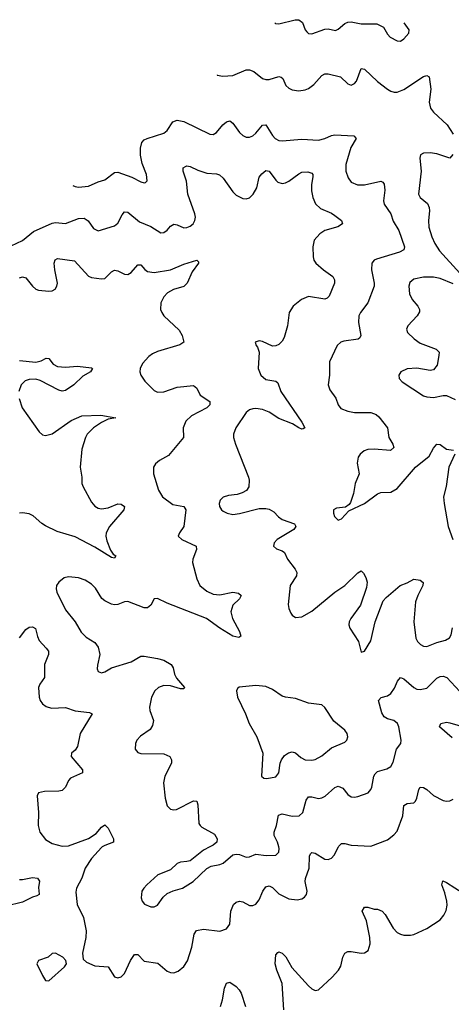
# Model space of a CAD drawing. Header units: inches. Extents: x 884691 to 1028259, y 526745 to 653629.
# Tile 200 of 241: x 981012 to 983639, y 639043 to 645032. Entities that reach past the tile are written whole.
import ezdxf

# ---------------------------------------------------------------- set-up
doc = ezdxf.new("R2010")
doc.units = ezdxf.units.IN
doc.header["$MEASUREMENT"] = 0
doc.layers.add('A9683', color=7, linetype='Continuous')
doc.layers.add('A9684', color=7, linetype='Continuous')

msp = doc.modelspace()

# ---------------------------------------------------------------- linework, layer by layer
at = {"layer": 'A9683', "color": 6}
for points, elevation in [([(981514.6, 640000), (981510, 639997.1), (981450, 639929.6), (981410, 639870), (981389.8, 639810.2), (981357, 639750), (981354.2, 639725.8), (981362.1, 639650), (981400.3, 639570), (981415.8, 639490), (981415, 639450), (981394, 639354), (981398.2, 639318.2), (981418.5, 639298.5), (981470, 639276.3), (981550, 639270.8), (981590, 639209.1), (981610, 639203.5), (981630, 639210.9), (981650, 639229.4), (981685.6, 639310), (981710, 639345.8), (981730, 639345.2), (981770, 639305), (981852.6, 639292.6), (981910, 639245.2), (981930, 639236.1), (981950, 639235), (981975.7, 639244.3), (982010, 639271.9), (982032.7, 639307.3), (982059.5, 639390), (982074.7, 639470), (982087.3, 639492.7), (982130, 639500.3), (982230, 639487.4), (982270, 639501), (982291.3, 639530), (982297.2, 639610), (982313.2, 639650), (982330, 639664.5), (982350, 639670.9), (982370, 639665.6), (982410, 639644), (982430, 639643.3), (982448.2, 639651.8), (982470, 639678.7), (982492.4, 639730), (982510, 639758.2), (982530, 639762.9), (982550, 639753.3), (982590, 639713.8), (982650, 639683.9), (982701.2, 639678.8), (982730, 639685), (982746.2, 639693.8), (982758.2, 639710), (982762.1, 639730), (982749.6, 639790), (982751.1, 639808.9), (982773.9, 639870), (982776.5, 639943.5), (982781.9, 639958.1), (982790, 639965.2), (982810, 639962), (982870, 639926.4), (982890, 639924.2), (982910, 639932.4), (982926.3, 639950), (982951.9, 640000)], 2400), ([(982169.8, 640000), (982130, 639980.4), (982050, 639916.5), (982030, 639910.6), (981990, 639908), (981970, 639898.5), (981930, 639861.1), (981852.2, 639830), (981786.7, 639770), (981767.2, 639750), (981755.5, 639730), (981750.6, 639690), (981757.5, 639670), (981772.5, 639652.5), (981810, 639635.7), (981830, 639635.4), (981850, 639645.7), (981885, 639695), (981910, 639716.4), (981946.7, 639733.3), (982002.9, 639750), (982067.9, 639790), (982150.6, 639869.4), (982177.4, 639882.6), (982230, 639893.8), (982250, 639902.3), (982310, 639952.2), (982330, 639956.6), (982350, 639953.8), (982390, 639938.8), (982410, 639939.7), (982450, 639956.3), (982511.3, 639948.7), (982570, 639950.1), (982590, 639968.4), (982591.4, 639990), (982588.7, 640000)], 2500), ([(981010, 639802.9), (981030, 639802.2), (981090, 639814), (981120.2, 639810), (981131.9, 639791.9), (981125.7, 639754.3), (981130, 639713.2), (981129.6, 639710), (981117.3, 639702.7), (981090, 639694.5), (981030, 639664.7), (980930, 639640.1)], 2300), ([(982618.9, 639010), (982609.2, 639170), (982577.8, 639250), (982567.2, 639290), (982570, 639344), (982582.4, 639357.6), (982590, 639361), (982610, 639353), (982632, 639332), (982667.5, 639267.5), (982770, 639154.3), (982790, 639136.6), (982810, 639127), (982830, 639130.7), (982913, 639207), (982952.8, 639250), (982966.2, 639273.8), (982979.4, 639330), (982990, 639352.9), (983010, 639363.2), (983030, 639364.6), (983090, 639354.4), (983110, 639355.9), (983132.7, 639370), (983144.9, 639410), (983143.4, 639450), (983122.4, 639550), (983096.5, 639610), (983110, 639632.7), (983130, 639634.3), (983170, 639621.7), (983190, 639621.6), (983218, 639610), (983236.7, 639590), (983285.1, 639505.1), (983310, 639480.3), (983330, 639469.1), (983350, 639463.4), (983390, 639463.3), (983410, 639468.1), (983490, 639504.7), (983570, 639557.1), (983594.2, 639585.8), (983607, 639613), (983613.2, 639646.8), (983611.5, 639670), (983600.1, 639720.1), (983581.3, 639770), (983586.5, 639793.5), (983610, 639784.6), (983710, 639718.3)], 2300), ([(982233.9, 639030), (982246.1, 639070), (982258.5, 639141.5), (982270, 639171.9), (982290, 639177.6), (982330, 639150.8), (982347.7, 639130), (982359.3, 639110), (982386, 639030)], 2300)]:
    msp.add_lwpolyline(points, dxfattribs=dict(at, elevation=elevation))
at = {"layer": 'A9683', "color": 6, "elevation": 2400}
msp.add_lwpolyline([(981230, 639353.1), (981210, 639352), (981184.4, 639330), (981126, 639310), (981116.5, 639290), (981150, 639218.9), (981170, 639187.6), (981190, 639185.3), (981285.2, 639270), (981297.8, 639290), (981293.2, 639310), (981275.5, 639330)], close=True, dxfattribs=at)
at = {"layer": 'A9684', "color": 6}
for points, elevation in [([(982565, 645011.7), (982568.8, 645008.8), (982590, 645006.7), (982688.2, 645031.8), (982710, 645031.5), (982733.7, 645013.7), (982749.4, 644969.4), (982758.7, 644958.7), (982770, 644948.5), (982790, 644945.3), (982870, 644974.7), (982890, 644975.4), (982933.6, 644966.4), (982950, 644973.2), (982990, 645009.3), (983010, 645017.1), (983030, 645018.1), (983090, 645005.9), (983185.7, 645005.7), (983225.9, 644985.9), (983250, 644943.2), (983265.9, 644925.9), (983310, 644902.9), (983330, 644901.1), (983350, 644915.7), (983380.5, 644950), (983383.2, 644970), (983351.9, 645012.8)], 2900), ([(982213.2, 644695.8), (982214.3, 644694.3), (982248.2, 644688.2), (982310, 644692.1), (982390, 644727.4), (982410, 644727.4), (982436, 644716), (982490, 644674.1), (982510, 644668.1), (982530, 644668), (982590, 644686.1), (982603.1, 644683.1), (982613.6, 644673.6), (982631.6, 644631.6), (982650, 644614.3), (982670, 644604.9), (982710, 644598.5), (982750, 644604.6), (982770, 644613.4), (982801.8, 644638.2), (982850, 644693.2), (982870, 644702.9), (982890, 644702.5), (982964.8, 644684.8), (983010, 644641), (983030, 644633.8), (983050, 644643), (983061.4, 644658.6), (983090, 644734.2), (983110, 644731.3), (983190, 644656.5), (983250, 644609), (983270, 644596.3), (983290.7, 644590.7), (983310, 644590.7), (983350, 644606.2), (983470, 644686.3), (983490, 644692.5), (983503.3, 644683.3), (983514, 644610), (983504.1, 644530), (983512.8, 644492.8), (983531.3, 644470), (983613.1, 644393.1), (983650, 644336.1)], 2800), ([(981335.3, 644024.2), (981350, 644016.3), (981370, 644013.2), (981430, 644018.2), (981490, 644046.4), (981530, 644058.5), (981590, 644102.3), (981610, 644104.3), (981693.5, 644073.5), (981750, 644045.5), (981770, 644039.5), (981778.1, 644041.9), (981787.8, 644052.2), (981783.7, 644090), (981756.6, 644156.6), (981747, 644207), (981746.9, 644250), (981756.1, 644283.9), (981770, 644300.8), (981788, 644310), (981890, 644341.3), (981910, 644358.6), (981944.7, 644410), (981970, 644420), (982010, 644412.8), (982170, 644334.7), (982190, 644333.7), (982210, 644346.1), (982248.5, 644391.5), (982269.9, 644410), (982290, 644416.5), (982310, 644402.6), (982350, 644346.4), (982370, 644327.4), (982390, 644317.2), (982410, 644316.3), (982430, 644324.7), (982450, 644341.8), (982490, 644390.1), (982510, 644392.6), (982550, 644327.1), (982565.9, 644310), (982590, 644296.8), (982610, 644294.4), (982730, 644304.4), (982830, 644298.6), (982869.9, 644310), (982910, 644328.3), (982929.4, 644330.6), (983045.4, 644325.4), (983058.8, 644310), (983026.4, 644253.6), (982996, 644150), (982996.8, 644110), (983010.4, 644070), (983030, 644044.4), (983067.3, 644027.3), (983110, 644027.9), (983210, 644050.1), (983222.8, 644042.8), (983230.9, 644030.9), (983234.1, 643994.1), (983226.2, 643930), (983229.8, 643910), (983270.1, 643850.1), (983285.6, 643805.6), (983318.8, 643750), (983353.9, 643650), (983350, 643632.7), (983322.7, 643617.3), (983184.3, 643575.7), (983170, 643568.4), (983155.1, 643550), (983154, 643510), (983169, 643430), (983168.4, 643410), (983131.1, 643310), (983085.8, 643250), (983076.1, 643230), (983074.5, 643190), (983088, 643110), (983082.5, 643097.5), (983071.7, 643088.4), (982983.9, 643076.1), (982966.5, 643070), (982944, 643050), (982898.1, 642950), (982898.4, 642870), (982889.7, 642810), (982900.4, 642780.5), (982936.7, 642730), (982950, 642688.5), (982967.4, 642667.4), (983010, 642650.4), (983050, 642642.8), (983150, 642642.5), (983180.9, 642630), (983196.9, 642616.9), (983250, 642550), (983258, 642490), (983283.1, 642450), (983289.5, 642430), (983268.1, 642411.9), (983170, 642420.4), (983130, 642417.5), (983108.8, 642410), (983084.4, 642390), (983072.3, 642370), (983066.1, 642333.9), (983078.8, 642270), (983053.9, 642210), (983043.7, 642150), (983024.6, 642095.4), (983017.6, 642082.4), (982994.1, 642065.9), (982940.1, 642059.9), (982922.3, 642050), (982921, 642030), (982927.7, 642010), (982950, 641988.4), (982970, 641995.3), (983016.1, 642043.9), (983109.8, 642090), (983190, 642148.4), (983210, 642155.8), (983270, 642158.8), (983310, 642180.2), (983420.3, 642310), (983503.7, 642376.3), (983530, 642424.6), (983550, 642449.7), (983570, 642447.5), (983610, 642420.4), (983652.7, 642412.7)], 2700), ([(983647.9, 644212.1), (983630, 644189.4), (983550, 644216.2), (983510, 644222.7), (983470, 644219.6), (983452, 644210), (983446.8, 644190), (983455, 644110), (983438.8, 643970), (983449.7, 643950), (983494.1, 643914.1), (983504.6, 643890), (983506.6, 643870), (983499.2, 643810), (983502.3, 643770), (983520, 643710), (983538.2, 643670), (983566.4, 643626.4), (983690.4, 643490)], 2800), ([(980890, 643623.2), (981030, 643688.9), (981096.2, 643743.8), (981210, 643794.7), (981230, 643797.5), (981290, 643791.3), (981370, 643823.2), (981403.7, 643823.7), (981428.4, 643808.4), (981462, 643762), (981490, 643748.5), (981590, 643777.2), (981610, 643794.7), (981635.1, 643844.9), (981650, 643863.8), (981670, 643860.3), (981741.8, 643801.8), (981810, 643774.2), (981870, 643735.3), (981890, 643737.2), (981910, 643751.5), (981930, 643775), (981950, 643787.6), (981970, 643784.2), (982010, 643766.6), (982030, 643768.1), (982050, 643776.4), (982066.9, 643790), (982078.6, 643810), (982081.7, 643830), (982078.1, 643850), (982035.1, 643970), (982026.4, 644050), (982005.9, 644110), (982006, 644130), (982021, 644139), (982030, 644141.9), (982050, 644138.4), (982096.2, 644116.2), (982150, 644098), (982210, 644094), (982227.6, 644087.6), (982250, 644067.6), (982310, 643984.2), (982330, 643964.3), (982370, 643943.2), (982390, 643941.8), (982410, 643948.4), (982433.8, 643970), (982455.2, 644010), (982470, 644074.1), (982485, 644095), (982510, 644113.6), (982530.1, 644110), (982570, 644055.3), (982583.9, 644043.9), (982610, 644036), (982630, 644039.5), (982650, 644049.8), (982710, 644094.5), (982730, 644103.9), (982766.3, 644106.3), (982790, 644098.7), (982796, 644090), (982795.8, 644075.8), (982787.9, 644030), (982788, 643990), (982796.4, 643950), (982812.7, 643912.7), (982843.5, 643883.5), (982910, 643855.3), (982930, 643841.6), (982970.6, 643810), (982977, 643790), (982947.2, 643772.8), (982870, 643750.5), (982839.6, 643730), (982805.1, 643690), (982795.2, 643650), (982798.2, 643590), (982802.4, 643570), (982813.7, 643550), (982860.3, 643510), (982917.9, 643470), (982928.7, 643450), (982928.8, 643430), (982894.8, 643350), (982882.5, 643337.5), (982868.6, 643331.4), (982770, 643347.8), (982726.9, 643330), (982675.6, 643290), (982652, 643250), (982640.9, 643170), (982620.6, 643099.4), (982610, 643076.8), (982590, 643056.2), (982570, 643047.1), (982550, 643046), (982490, 643075.1), (982470, 643078.3), (982445.5, 643070), (982450.4, 643050), (982459.3, 643039.3), (982470.2, 643010.2), (982464.1, 642910), (982479.3, 642870), (982510, 642843.2), (982570, 642833.1), (982583.8, 642823.8), (982600.7, 642770), (982730, 642584.2), (982747, 642550), (982737.8, 642542.2), (982730, 642542), (982710.7, 642550), (982672.6, 642572.6), (982590, 642606.9), (982530, 642644.6), (982490, 642660.7), (982450, 642667.2), (982430, 642665.7), (982410, 642658.3), (982390, 642643.3), (982327.9, 642550), (982312.8, 642510), (982313.8, 642490), (982325.5, 642450), (982405.5, 642250), (982409.5, 642230), (982406.1, 642190), (982391.9, 642168.1), (982366.6, 642153.4), (982336, 642144), (982282.7, 642137.3), (982250, 642126.7), (982231.4, 642108.6), (982226.7, 642090), (982228.3, 642071.7), (982239.9, 642050), (982250, 642042), (982274.7, 642030), (982310, 642022.9), (982350, 642027.7), (982470, 642058), (982510, 642059.2), (982530, 642054.8), (982559.1, 642039.1), (982587.2, 642007.2), (982610, 641991.6), (982685, 641964.9), (982693, 641950), (982679.6, 641930), (982578.1, 641870), (982560.1, 641850), (982557.1, 641830), (982574.1, 641814.1), (982610, 641800.3), (982624.6, 641790), (982641.5, 641750), (982688.5, 641690), (982697.7, 641670), (982695.7, 641650), (982659, 641590), (982646, 641474), (982649.3, 641450), (982661.5, 641421.5), (982670, 641408.8), (982690, 641396.3), (982730, 641399.8), (982790, 641433.8), (982930, 641550.1), (982990.7, 641589.3), (983070, 641667.5), (983090, 641679.8), (983105.4, 641665.4), (983118.7, 641638.7), (983126.2, 641610), (983122.6, 641577.4), (983086.1, 641470), (983027.4, 641390), (983018.1, 641370), (983015.4, 641350), (983021, 641330), (983073.8, 641250), (983090, 641184), (983110, 641190.4), (983150, 641252.9), (983175.4, 641370), (983223.7, 641496.3), (983241.9, 641518.1), (983327.6, 641590), (983370, 641606.7), (983410, 641629), (983450, 641622.4), (983468, 641608), (983466.1, 641590), (983434.1, 641530), (983420.1, 641490), (983410.1, 641369.9), (983422.9, 641270), (983432.4, 641250), (983451.3, 641231.3), (983470, 641220.4), (983490, 641219.8), (983550, 641244), (983602.9, 641257.1), (983628.1, 641271.9), (983637.5, 641290), (983646.8, 641333.2)], 2600), ([(981010, 643461.2), (981030, 643467.2), (981050, 643461.8), (981090.2, 643410.2), (981110, 643393.1), (981126.4, 643386.4), (981190, 643379.5), (981210, 643381.6), (981227.6, 643392.4), (981237.5, 643410), (981241.3, 643430), (981225.2, 643510), (981222.8, 643550), (981228, 643572), (981241.3, 643578.7), (981345.2, 643565.2), (981430, 643471.9), (981450, 643463), (981510, 643455.2), (981530, 643457), (981570, 643497.3), (981590, 643507.7), (981610, 643503.3), (981650, 643484.1), (981670, 643481.6), (981690, 643494.1), (981730, 643539.7), (981750, 643539.7), (981772.8, 643512.8), (981790, 643500.7), (981830, 643493.2), (981930, 643510), (982010, 643545.7), (982089.7, 643570), (982099.6, 643559.6), (982099.6, 643550), (982061.8, 643498.2), (982030.5, 643429.5), (982021.5, 643418.5), (982010, 643409.7), (981947.4, 643390), (981912.5, 643370), (981890, 643346.9), (981870.3, 643310), (981869.2, 643270), (981876.7, 643250), (981890.1, 643230), (981982.5, 643142.6), (982000.9, 643110), (982010.1, 643070), (981986.9, 643053.1), (981850, 643014.4), (981819.7, 643000.3), (981797.7, 642982.3), (981760.3, 642939.7), (981745.9, 642910), (981744.1, 642890), (981749.2, 642870), (981773.1, 642833.1), (981830, 642775.5), (981850, 642765.3), (981890, 642768.3), (981970, 642796.6), (982070, 642806.5), (982090, 642790.6), (982110, 642748.5), (982168.9, 642710), (982169.4, 642690), (982150.4, 642670), (982057.1, 642622.9), (982023.6, 642590), (982006, 642550), (982008.5, 642490), (981918.5, 642381.5), (981862.2, 642350), (981838.3, 642330), (981826.7, 642310), (981825.9, 642270), (981857.4, 642170), (981880.5, 642130), (981943.7, 642083.7), (982010.3, 642070.3), (982023.4, 642050), (982010.8, 641950), (981983.7, 641910), (981976.1, 641890), (981998.1, 641870), (982085.9, 641830), (982088.4, 641810), (982065, 641750), (982062.9, 641730), (982089.3, 641630), (982108, 641590), (982150, 641554.8), (982190, 641536.9), (982230, 641532.6), (982310, 641548.9), (982343, 641543), (982360.6, 641530), (982349.2, 641510), (982310.1, 641470), (982297.8, 641430), (982308.1, 641390), (982349.8, 641310), (982357.3, 641282.7), (982346.2, 641273.8), (982310, 641282.6), (982230.7, 641330), (982149.1, 641390), (981910, 641482.6), (981850, 641510.7), (981830, 641509.3), (981810.4, 641469.6), (981790, 641453.5), (981770, 641453.6), (981670, 641492.1), (981649.8, 641490.2), (981610, 641474.9), (981590, 641472.4), (981570, 641476.1), (981530, 641497), (981511.8, 641511.8), (981473.5, 641573.5), (981450, 641598.2), (981410, 641622.5), (981370, 641637), (981310, 641642.6), (981283.6, 641636.4), (981249.5, 641610), (981236.1, 641590), (981233.2, 641570), (981237.9, 641550), (981290, 641441.5), (981348.7, 641368.7), (981385.7, 641305.7), (981416, 641276), (981470, 641243.3), (981490, 641215.4), (981499.9, 641170), (981484.7, 641104.7), (981484.2, 641084.2), (981490, 641066.2), (981510, 641059.3), (981530, 641065.1), (981571.2, 641088.8), (981690, 641126.7), (981750, 641159.8), (981770, 641161.1), (981850, 641147.2), (981890, 641136.6), (981934.1, 641110), (981946.9, 641090), (981953.2, 641050), (981965.7, 641025.7), (982014.7, 640970), (982010, 640962.6), (981990, 640962.5), (981930, 640980.8), (981890, 640982), (981856.4, 640970), (981834.6, 640950), (981813.4, 640910), (981801.4, 640850), (981803.5, 640830), (981826.4, 640770), (981821.1, 640738.9), (981806.6, 640713.4), (981746.6, 640673.4), (981725.6, 640650), (981715.9, 640630), (981715.2, 640595.2), (981730, 640575.1), (981748.3, 640568.3), (981890, 640565.6), (981924.8, 640550), (981936.6, 640530), (981936.2, 640510), (981895.5, 640430), (981886.2, 640390), (981896.5, 640296.5), (981910.1, 640250.1), (981930, 640229.2), (981950, 640224.9), (981967.3, 640227.3), (982070, 640279.7), (982090, 640277.7), (982096.5, 640256.5), (982103.2, 640143.2), (982109.7, 640130), (982121, 640121), (982197.7, 640077.7), (982213.3, 640050), (982210.9, 640030), (982190, 640009.9), (982169.8, 640000)], 2500), ([(983650, 643425.3), (983570, 643458.2), (983530, 643464.7), (983470, 643466.6), (983410, 643454.4), (983387.2, 643432.8), (983380.1, 643410), (983383.7, 643363.7), (983400.1, 643330), (983434.1, 643290), (983445.1, 643270), (983444.5, 643255.5), (983430.8, 643230), (983373.3, 643170), (983366.8, 643150), (983372.3, 643130), (983411.8, 643090), (983450, 643063.8), (983547.3, 643027.3), (983564.3, 643010), (983563.9, 642990), (983553.7, 642930), (983530, 642902.2), (983510, 642897.8), (983430, 642912.8), (983370, 642907.6), (983330.8, 642889.2), (983320.1, 642870), (983321.3, 642850), (983339.8, 642830), (983470, 642743.9), (983490, 642737.4), (983530, 642733.8), (983590, 642745.3), (983610, 642745.1), (983662.2, 642722.2)], 2800), ([(981010, 642959), (981110.6, 642949.4), (981142.9, 642957.1), (981173.4, 642973.4), (981190, 642970.1), (981215.8, 642935.8), (981241.4, 642921.4), (981290, 642918.3), (981364.5, 642924.5), (981450, 642914.9), (981456, 642910), (981443.8, 642890), (981397.2, 642862.8), (981342.1, 642810), (981290, 642775.5), (981270, 642772.1), (981250, 642778.2), (981136.2, 642836.2), (981110, 642844.5), (981070, 642844.1), (981045.5, 642834.5), (981021.2, 642810), (981007.7, 642770)], 2400), ([(981008.2, 642728.2), (981027, 642670), (981130, 642524.8), (981150, 642506.2), (981170, 642501.7), (981210, 642513.2), (981325.3, 642594.7), (981390, 642622.3), (981506.6, 642626.6), (981597.4, 642610), (981550, 642602), (981510, 642581.2), (981461.8, 642550), (981423.4, 642510), (981412.6, 642490), (981390, 642418.8), (981379.3, 642310), (981389.3, 642250), (981390.8, 642210), (981397.5, 642190), (981450, 642097.1), (981470, 642072.9), (981490, 642060.4), (981510, 642055.9), (981550, 642062.2), (981610, 642086.8), (981630, 642085.9), (981650.1, 642070), (981645.9, 642050), (981558.6, 641950), (981538.3, 641910), (981536.1, 641890), (981542, 641862), (981564.9, 641804.9), (981581.7, 641781.7), (981597.4, 641770), (981590, 641755.8), (981570, 641760.8), (981470, 641822.7), (981350, 641886.2), (981239.6, 641919.6), (981170, 641952.3), (981146.8, 641966.8), (981093.4, 642013.4), (981070, 642026.5), (981030, 642033.1), (981010, 642030.2)], 2400), ([(983659.5, 642390), (983624.2, 642310), (983607.4, 642192.6), (983592.3, 642130), (983594.6, 642090), (983620.1, 641950), (983647.3, 641870)], 2700), ([(981010, 641272.1), (981050, 641323.6), (981070, 641336.8), (981090, 641339.5), (981108.3, 641328.2), (981119.6, 641279.6), (981130, 641255.8), (981173.9, 641210), (981187, 641190), (981188.3, 641170), (981163.3, 641110), (981162.3, 641030), (981134.3, 640990), (981126.3, 640970), (981130.7, 640910.7), (981137, 640890), (981149.8, 640869.8), (981173.4, 640853.4), (981204.6, 640844.6), (981290, 640847.9), (981348.8, 640828.8), (981437.2, 640817.2), (981453, 640810), (981379.1, 640690), (981364.6, 640610), (981350, 640588.4), (981327.4, 640570), (981324.7, 640550), (981395.2, 640470), (981394.5, 640450), (981321.9, 640418.1), (981310, 640404.7), (981290, 640363.9), (981270, 640344.2), (981250, 640338.4), (981162.7, 640337.3), (981126, 640330), (981118.8, 640310), (981126.9, 640210), (981124, 640130), (981134.4, 640090), (981170, 640044.7), (981210, 640020.5), (981270, 640003.9), (981310, 640007.6), (981430, 640050.9), (981478.3, 640081.7), (981510, 640121.2), (981530, 640134), (981550, 640113.5), (981583.4, 640050), (981582.2, 640030), (981530, 640009.6), (981514.6, 640000)], 2400), ([(982588.7, 640000), (982580.4, 640030), (982561.7, 640070), (982560.4, 640090), (982575.1, 640130), (982587.1, 640192.9), (982610, 640202), (982670, 640186.5), (982713.8, 640190), (982735.1, 640210), (982754.6, 640285.4), (982770, 640305.4), (982790, 640305.1), (982830, 640295), (982850, 640297.9), (982871.5, 640308.5), (982930, 640361.8), (982950, 640368.8), (982977.7, 640357.7), (983010, 640319.6), (983030, 640305.2), (983050, 640302.3), (983070, 640306.1), (983133.3, 640330), (983150, 640349), (983155.8, 640364.2), (983168.3, 640430), (983175.3, 640444.7), (983190, 640458), (983245.8, 640474.2), (983270.5, 640490), (983284.5, 640515.5), (983304.6, 640595.4), (983330.8, 640630), (983334.1, 640650), (983319.2, 640730), (983310.7, 640750), (983288.1, 640768.1), (983250, 640779.2), (983230, 640791.6), (983216.5, 640816.5), (983195.7, 640890), (983211.9, 640908.1), (983250, 640919.9), (983270, 640934.2), (983293.9, 640966.1), (983310.9, 641009.1), (983330, 641030), (983350, 641022.9), (983410, 640969.4), (983430, 640960.2), (983450, 640957.4), (983490, 640965.3), (983550, 641026.5), (983570, 641037.3), (983590, 641039.5), (983611.9, 641030), (983690, 640946)], 2500), ([(983643.6, 640663.6), (983566, 640730), (983574.5, 640750), (983610, 640758.5), (983630, 640755.9), (983790, 640707.7)], 2400), ([(982951.9, 640000), (982954.6, 640005.4), (982970, 640021.5), (982990, 640021.5), (983030, 640011.6), (983150, 640004.9), (983250, 640043.9), (983290, 640073.3), (983310, 640095.3), (983344.5, 640190), (983350, 640251.3), (983370, 640263.9), (983410, 640268.8), (983420.6, 640279.4), (983430, 640296.2), (983441.1, 640350), (983450, 640362.7), (983470, 640362.3), (983490.2, 640350.2), (983530, 640313.7), (983590, 640282.5), (983610, 640278.6), (983630, 640280.9), (983649.9, 640290.1)], 2400)]:
    msp.add_lwpolyline(points, dxfattribs=dict(at, elevation=elevation))
at = {"layer": 'A9684', "color": 6, "elevation": 2600}
msp.add_lwpolyline([(982450, 640981.4), (982348.3, 640971.7), (982337.2, 640962.8), (982331.3, 640950), (982337.1, 640910), (982386.7, 640810), (982409.3, 640750), (982455.7, 640670), (982492.3, 640570), (982484.1, 640430), (982498.1, 640418.1), (982515.7, 640415.7), (982570, 640426.1), (982589.9, 640450), (982597.2, 640510), (982604.9, 640530), (982624.3, 640555.7), (982647.3, 640572.7), (982670, 640578.6), (982690, 640572.8), (982723.4, 640543.4), (982750, 640530.7), (982790, 640527), (982810, 640532.4), (982850, 640554.2), (982910, 640603.8), (982990, 640637), (983002.6, 640650), (983009.3, 640670), (983005.6, 640690), (982990.5, 640710), (982924.7, 640764.7), (982870, 640848.6), (982850, 640864.2), (982770, 640875), (982690, 640902), (982630, 640910.6), (982610, 640918.1), (982550, 640958.4), (982510, 640975.4)], close=True, dxfattribs=at)

doc.saveas('drawing.dxf')
